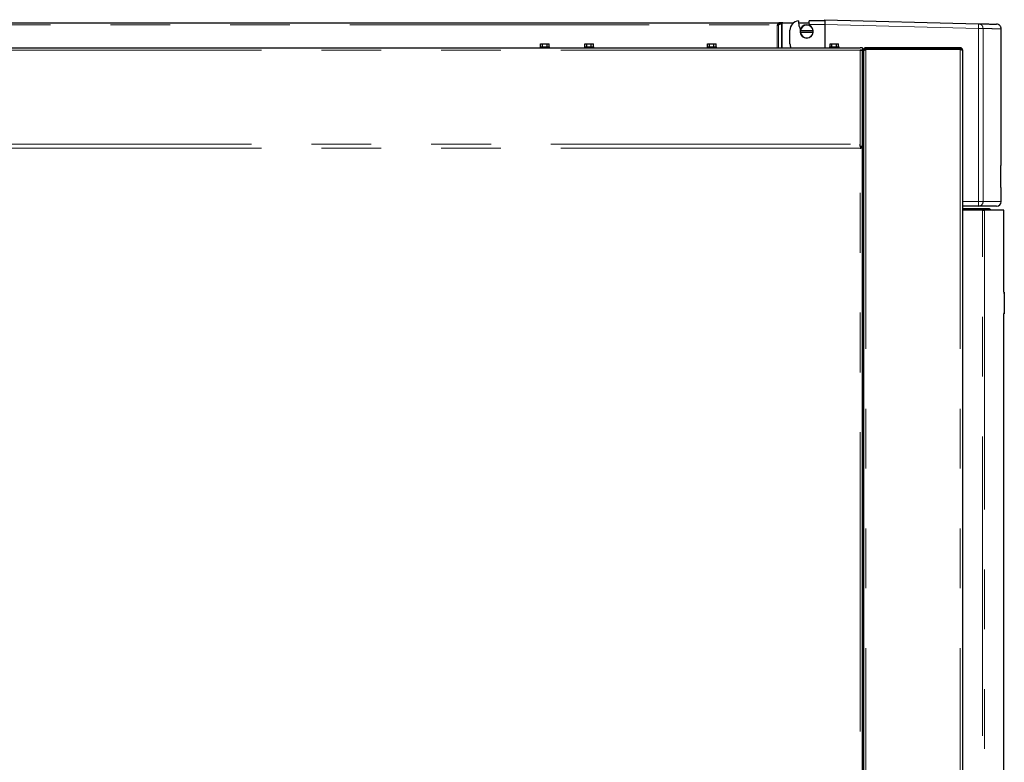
# Model space of a CAD drawing. Header units: millimetres. Extents: x 20 to 263, y 82 to 179.
# Tile 59 of 76: x 194 to 215, y 98 to 113. Entities that reach past the tile are written whole.
import ezdxf

# ---------------------------------------------------------------- set-up
doc = ezdxf.new("R2010")
doc.units = ezdxf.units.MM
doc.linetypes.add('PHANTOM', pattern=[12.7, 6.35, -1.27, 1.27, -1.27, 1.27, -1.27])

msp = doc.modelspace()

# ---------------------------------------------------------------- linework, layer by layer
at = {"color": 8, "linetype": 'PHANTOM', "lineweight": 18}
for p, q in [((163.175, 113.196), (210.342, 113.196)), ((210.336, 112.714), (210.336, 113.191)), ((210.367, 112.714), (210.367, 113.198)), ((210.428, 112.714), (210.428, 113.229)), ((210.445, 112.714), (210.445, 113.236)), ((211.016, 113.208), (211.349, 113.208)), ((211.349, 113.208), (214.607, 113.123)), ((214.607, 109.448), (214.607, 113.123)), ((214.607, 113.123), (214.703, 113.123)), ((214.703, 109.448), (214.703, 113.123)), ((212.1, 112.664), (192.84, 112.664)), ((212.1, 110.664), (212.1, 112.664)), ((212.22, 112.674), (212.22, 85.464)), ((214.22, 112.674), (214.22, 85.464)), ((212.15, 112.064), (212.17, 112.064)), ((212.17, 111.911), (212.15, 111.911)), ((192.84, 110.664), (212.1, 110.664)), ((212.1, 110.584), (192.84, 110.584)), ((212.1, 85.504), (212.1, 110.584)), ((214.607, 109.448), (214.27, 109.448)), ((214.703, 109.448), (214.607, 109.448)), ((215.089, 109.448), (214.703, 109.448)), ((214.695, 85.414), (214.695, 109.264)), ((214.735, 109.264), (214.735, 85.414)), ((215.154, 107.504), (215.14, 107.504)), ((215.14, 107.084), (215.154, 107.084))]:
    msp.add_line(p, q, dxfattribs=at)
at = {"color": 7, "linetype": 'Continuous', "lineweight": 25}
for p, q in [((163.205, 113.241), (210.387, 113.241)), ((210.342, 113.196), (210.335, 113.191)), ((210.335, 113.191), (210.336, 113.191)), ((210.353, 113.198), (210.399, 113.221)), ((210.367, 113.198), (210.353, 113.198)), ((210.367, 113.198), (210.428, 113.229)), ((210.387, 113.241), (210.387, 113.221)), ((210.455, 113.241), (210.387, 113.241)), ((210.428, 113.229), (210.414, 113.229)), ((210.445, 113.236), (210.461, 113.242)), ((210.455, 113.24), (210.455, 113.241)), ((210.46, 113.241), (210.455, 113.241)), ((210.461, 113.242), (210.688, 113.242)), ((210.791, 113.242), (211.012, 113.242)), ((211.01, 113.241), (211.014, 113.261)), ((211.01, 113.241), (211.016, 113.208)), ((211.349, 113.282), (211.013, 113.282)), ((211.014, 113.261), (211.013, 113.282)), ((211.349, 113.282), (211.349, 113.308)), ((211.349, 113.308), (214.607, 113.223)), ((211.349, 113.208), (211.349, 112.714)), ((210.609, 112.798), (210.609, 113.083)), ((210.799, 113.18), (210.806, 113.173)), ((210.828, 113.073), (210.824, 113.073)), ((210.824, 113.043), (210.828, 113.043)), ((211.099, 113.073), (210.828, 113.073)), ((210.828, 113.043), (211.099, 113.043)), ((211.103, 113.073), (211.099, 113.073)), ((211.099, 113.043), (211.103, 113.043)), ((215.089, 110.212), (215.089, 113.113)), ((205.319, 112.734), (205.319, 112.794)), ((205.319, 112.794), (205.36, 112.794)), ((205.36, 112.734), (205.36, 112.794)), ((205.36, 112.794), (205.456, 112.794)), ((205.456, 112.734), (205.456, 112.794)), ((205.456, 112.794), (205.501, 112.794)), ((205.501, 112.734), (205.501, 112.794)), ((206.259, 112.734), (206.259, 112.794)), ((206.259, 112.794), (206.3, 112.794)), ((206.3, 112.734), (206.3, 112.794)), ((206.3, 112.794), (206.396, 112.794)), ((206.396, 112.734), (206.396, 112.794)), ((206.396, 112.794), (206.441, 112.794)), ((206.441, 112.734), (206.441, 112.794)), ((208.859, 112.734), (208.859, 112.794)), ((208.859, 112.794), (208.9, 112.794)), ((208.9, 112.734), (208.9, 112.794)), ((208.9, 112.794), (208.996, 112.794)), ((208.996, 112.734), (208.996, 112.794)), ((208.996, 112.794), (209.041, 112.794)), ((209.041, 112.734), (209.041, 112.794)), ((211.459, 112.734), (211.459, 112.794)), ((211.459, 112.794), (211.5, 112.794)), ((211.5, 112.734), (211.5, 112.794)), ((211.5, 112.794), (211.596, 112.794)), ((211.596, 112.734), (211.596, 112.794)), ((211.596, 112.794), (211.641, 112.794)), ((211.641, 112.734), (211.641, 112.794)), ((192.84, 112.714), (212.1, 112.714)), ((205.31, 112.734), (205.31, 112.714)), ((205.31, 112.734), (205.51, 112.734)), ((205.51, 112.714), (205.51, 112.734)), ((206.25, 112.734), (206.25, 112.714)), ((206.25, 112.734), (206.45, 112.734)), ((206.45, 112.714), (206.45, 112.734)), ((208.85, 112.734), (208.85, 112.714)), ((208.85, 112.734), (209.05, 112.734)), ((209.05, 112.714), (209.05, 112.734)), ((211.45, 112.734), (211.45, 112.714)), ((211.45, 112.734), (211.65, 112.734)), ((211.65, 112.714), (211.65, 112.734)), ((212.15, 112.714), (212.1, 112.714)), ((212.15, 112.664), (212.1, 112.664)), ((212.125, 112.659), (212.125, 112.664)), ((212.15, 112.714), (212.15, 112.664)), ((212.15, 112.649), (212.15, 112.664)), ((212.15, 110.614), (212.15, 112.649)), ((212.195, 112.664), (212.17, 112.664)), ((212.17, 112.642), (212.17, 112.664)), ((212.17, 112.642), (212.17, 85.453)), ((212.22, 112.689), (212.22, 112.714)), ((214.22, 112.714), (212.22, 112.714)), ((214.22, 112.689), (212.22, 112.689)), ((214.22, 112.674), (212.22, 112.674)), ((212.345, 112.689), (212.345, 112.674)), ((214.085, 112.689), (214.085, 112.674)), ((214.22, 112.714), (214.22, 112.689)), ((214.27, 112.664), (214.27, 85.414)), ((212.15, 112.487), (212.17, 112.486)), ((212.15, 112.484), (212.17, 112.484)), ((212.15, 112.394), (212.17, 112.394)), ((212.15, 112.304), (212.17, 112.304)), ((212.17, 112.014), (212.15, 112.014)), ((212.15, 111.995), (212.17, 111.995)), ((212.15, 111.975), (212.17, 111.975)), ((212.15, 111.971), (212.17, 111.971)), ((212.15, 111.818), (212.17, 111.818)), ((212.15, 111.766), (212.17, 111.766)), ((212.15, 111.662), (212.17, 111.662)), ((212.15, 111.61), (212.17, 111.61)), ((212.1, 110.614), (212.1, 110.664)), ((212.15, 110.614), (212.1, 110.614)), ((212.111, 110.614), (212.111, 110.609)), ((212.111, 110.587), (212.111, 110.609)), ((212.15, 110.594), (212.125, 110.594)), ((212.15, 85.493), (212.15, 110.594)), ((212.17, 110.594), (212.15, 110.594)), ((215.08, 110.212), (215.089, 110.212)), ((215.08, 109.744), (215.08, 110.212)), ((215.089, 109.744), (215.08, 109.744)), ((215.089, 109.448), (215.089, 109.744)), ((214.605, 109.348), (214.27, 109.348)), ((214.27, 109.304), (214.834, 109.304)), ((214.27, 109.284), (214.854, 109.284)), ((214.695, 109.264), (214.27, 109.264)), ((214.695, 109.264), (214.735, 109.264)), ((215.144, 109.264), (214.735, 109.264)), ((214.834, 109.304), (214.854, 109.284)), ((214.854, 109.284), (214.854, 109.264)), ((215.144, 107.524), (215.144, 109.264)), ((215.141, 107.524), (215.154, 107.524)), ((215.154, 107.524), (215.154, 107.504)), ((215.154, 107.504), (215.154, 107.084)), ((215.154, 107.064), (215.141, 107.064)), ((215.144, 85.414), (215.144, 107.064)), ((215.154, 107.084), (215.154, 107.064))]:
    msp.add_line(p, q, dxfattribs=at)
for centre, radius, start, end in [((210.809, 113.083), 0.2, 95.7392, 180), ((211.349, 113.282), 0.56, 180, 190.5143), ((210.964, 113.058), 0.14, 6.1506, 173.8494), ((210.964, 113.058), 0.136, 6.3323, 173.6677), ((211.349, 113.282), 0.342, 192.4903, 196.4189), ((211.349, 113.282), 0.554, 191.3221, 200.007), ((210.964, 113.058), 0.14, 173.8494, 186.1506), ((210.964, 113.058), 0.14, 186.1506, 353.8494), ((210.964, 113.058), 0.136, 186.3323, 353.6677), ((210.964, 113.058), 0.14, 353.8494, 6.1506), ((210.809, 112.798), 0.2, 180, 204.9629), ((214.989, 109.448), 0.1, 270, 0)]:
    msp.add_arc(centre, radius, start, end, dxfattribs=at)
at = {"color": 8, "linetype": 'PHANTOM', "lineweight": 18}
for centre, radius, start, end in [((213.652, 113.173), 0.957, 357.0056, 2.9944), ((213.65, 109.423), 0.957, 355.5062, 1.4949), ((214.604, 109.447), 0.0994, 270.3574, 0.351)]:
    msp.add_arc(centre, radius, start, end, dxfattribs=at)
at = {"color": 7, "linetype": 'Continuous', "lineweight": 25}
for points, knots in [([(210.336, 113.191), (210.338, 113.192), (210.344, 113.193), (210.353, 113.195), (210.361, 113.196), (210.365, 113.198), (210.367, 113.198)], [0, 0, 0, 0, 0.250007, 0.500005, 0.749996, 1, 1, 1, 1]), ([(210.336, 113.191), (210.337, 113.192), (210.34, 113.193), (210.345, 113.195), (210.35, 113.196), (210.352, 113.198), (210.353, 113.198)], [0, 0, 0, 0, 0.250033, 0.500019, 0.750009, 1, 1, 1, 1]), ([(210.387, 113.241), (210.383, 113.241), (210.375, 113.239), (210.364, 113.229), (210.353, 113.214), (210.345, 113.202), (210.342, 113.196)], [0, 0, 0, 0, 0.249988, 0.500001, 0.749998, 1, 1, 1, 1]), ([(210.387, 113.221), (210.383, 113.221), (210.375, 113.22), (210.364, 113.214), (210.353, 113.206), (210.345, 113.2), (210.342, 113.196)], [0, 0, 0, 0, 0.249992, 0.499994, 0.749995, 1, 1, 1, 1]), ([(210.428, 113.229), (210.429, 113.23), (210.431, 113.231), (210.436, 113.233), (210.44, 113.234), (210.444, 113.236), (210.445, 113.236)], [0, 0, 0, 0, 0.250001, 0.5, 0.749996, 1, 1, 1, 1]), ([(211.349, 113.282), (211.349, 113.277), (211.349, 113.268), (211.349, 113.25), (211.349, 113.229), (211.349, 113.215), (211.349, 113.208)], [0, 0, 0, 0, 0.239849, 0.486439, 0.739837, 1, 1, 1, 1]), ([(214.607, 113.223), (214.652, 113.221), (214.743, 113.219), (214.845, 113.216), (214.922, 113.214), (214.971, 113.213), (214.993, 113.213), (214.99, 113.213), (214.989, 113.213)], [0, 0, 0, 0, 0.186633, 0.373212, 0.560059, 0.747232, 0.934403, 1, 1, 1, 1]), ([(215.089, 113.113), (215.088, 113.125), (215.086, 113.144), (215.074, 113.167), (215.062, 113.183), (215.046, 113.196), (215.023, 113.208), (215.004, 113.211), (214.992, 113.213)], [0, 0, 0, 0, 0.23981, 0.368594, 0.499999, 0.631405, 0.760182, 1, 1, 1, 1]), ([(212.1, 112.664), (212.106, 112.663), (212.117, 112.661), (212.132, 112.657), (212.144, 112.654), (212.149, 112.652), (212.15, 112.65), (212.15, 112.649)], [0, 0, 0, 0, 0.218156, 0.436324, 0.654482, 0.872651, 1, 1, 1, 1]), ([(212.22, 112.714), (212.214, 112.713), (212.203, 112.712), (212.187, 112.703), (212.176, 112.689), (212.171, 112.675), (212.17, 112.667), (212.17, 112.664)], [0, 0, 0, 0, 0.221092, 0.442201, 0.663311, 0.884427, 1, 1, 1, 1]), ([(212.17, 112.642), (212.171, 112.645), (212.172, 112.65), (212.182, 112.657), (212.197, 112.665), (212.21, 112.67), (212.218, 112.674), (212.22, 112.674)], [0, 0, 0, 0, 0.232296, 0.464693, 0.697077, 0.929468, 1, 1, 1, 1]), ([(212.22, 112.689), (212.217, 112.688), (212.211, 112.688), (212.202, 112.682), (212.197, 112.675), (212.195, 112.668), (212.195, 112.664), (212.195, 112.664)], [0, 0, 0, 0, 0.2395151, 0.4790366, 0.7184375, 0.9578979, 1, 1, 1, 1]), ([(212.213, 112.687), (212.212, 112.686), (212.211, 112.679), (212.21, 112.67), (212.209, 112.664)], [0, 0, 0, 0, 0.215502, 1, 1, 1, 1]), ([(212.22, 112.689), (212.219, 112.688), (212.217, 112.687), (212.215, 112.682), (212.213, 112.676), (212.211, 112.672), (212.211, 112.671)], [0, 0, 0, 0, 0.307379, 0.614723, 0.922095, 1, 1, 1, 1]), ([(214.145, 112.674), (214.137, 112.678), (214.118, 112.688), (214.097, 112.688), (214.085, 112.689)], [0, 0, 0, 0, 0.416994, 1, 1, 1, 1]), ([(214.21, 112.674), (214.211, 112.676), (214.213, 112.681), (214.216, 112.686), (214.218, 112.688), (214.22, 112.689), (214.22, 112.689)], [0, 0, 0, 0, 0.234532, 0.556209, 0.877869, 1, 1, 1, 1]), ([(214.27, 112.664), (214.269, 112.67), (214.268, 112.683), (214.256, 112.7), (214.24, 112.711), (214.227, 112.713), (214.22, 112.714)], [0, 0, 0, 0, 0.250012, 0.500014, 0.75001, 1, 1, 1, 1]), ([(214.244, 112.671), (214.243, 112.672), (214.243, 112.676), (214.238, 112.682), (214.23, 112.687), (214.223, 112.688), (214.22, 112.689)], [0, 0, 0, 0, 0.069927, 0.379952, 0.689985, 1, 1, 1, 1]), ([(214.22, 112.674), (214.227, 112.674), (214.24, 112.672), (214.256, 112.669), (214.268, 112.666), (214.269, 112.665), (214.27, 112.664)], [0, 0, 0, 0, 0.250005, 0.500002, 0.750012, 1, 1, 1, 1]), ([(212.105, 110.614), (212.104, 110.61), (212.102, 110.601), (212.101, 110.59), (212.1, 110.584)], [0, 0, 0, 0, 0.401105, 1, 1, 1, 1]), ([(212.111, 110.609), (212.11, 110.608), (212.108, 110.607), (212.105, 110.602), (212.103, 110.593), (212.101, 110.587), (212.1, 110.584)], [0, 0, 0, 0, 0.250003, 0.5, 0.749997, 1, 1, 1, 1]), ([(212.1, 110.584), (212.107, 110.585), (212.12, 110.586), (212.136, 110.589), (212.148, 110.592), (212.149, 110.594), (212.15, 110.594)], [0, 0, 0, 0, 0.250006, 0.500004, 0.750015, 1, 1, 1, 1]), ([(212.1, 110.584), (212.103, 110.585), (212.11, 110.586), (212.118, 110.589), (212.124, 110.592), (212.125, 110.594), (212.125, 110.594)], [0, 0, 0, 0, 0.250001, 0.499987, 0.749998, 1, 1, 1, 1]), ([(214.986, 109.348), (214.987, 109.348), (214.987, 109.348), (214.959, 109.348), (214.908, 109.348), (214.831, 109.348), (214.733, 109.348), (214.647, 109.348), (214.605, 109.348)], [0, 0, 0, 0, 0.120209, 0.296444, 0.472715, 0.648564, 0.824254, 1, 1, 1, 1])]:
    msp.add_open_spline(points, degree=3, knots=knots, dxfattribs=at)
at = {"color": 8, "linetype": 'PHANTOM', "lineweight": 18}
for points, knots in [([(214.607, 113.223), (214.619, 113.221), (214.639, 113.218), (214.661, 113.205), (214.676, 113.192), (214.688, 113.177), (214.7, 113.154), (214.702, 113.135), (214.703, 113.123)], [0, 0, 0, 0, 0.239812, 0.384575, 0.499994, 0.631405, 0.760188, 1, 1, 1, 1]), ([(214.703, 113.123), (214.749, 113.122), (214.84, 113.119), (214.942, 113.116), (215.02, 113.114), (215.068, 113.113), (215.09, 113.113), (215.087, 113.113), (215.086, 113.113)], [0, 0, 0, 0, 0.1869804, 0.3738167, 0.5605091, 0.7470577, 0.9334626, 1, 1, 1, 1])]:
    msp.add_open_spline(points, degree=3, knots=knots, dxfattribs=at)

doc.saveas('drawing.dxf')
